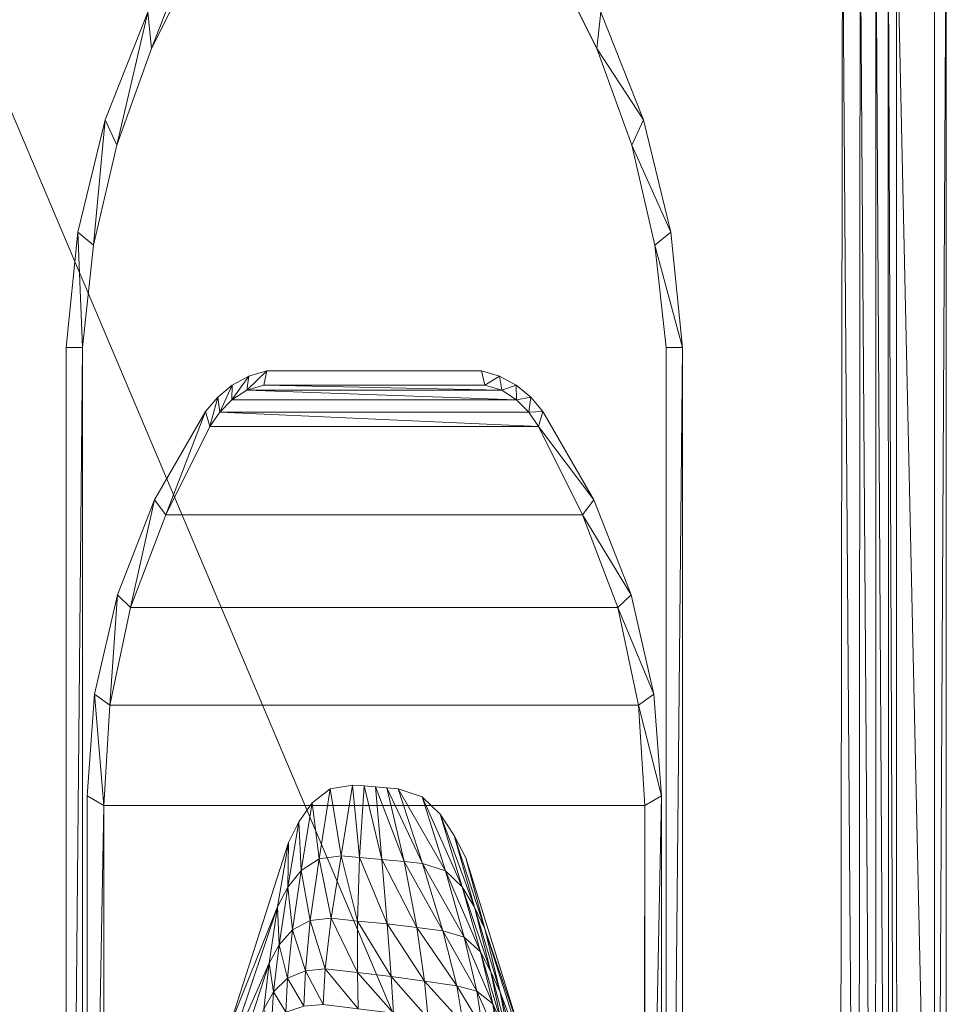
# Model space of a CAD drawing. Header units: inches. Extents: x 813 to 1305, y 19 to 194.
# Tile 163 of 256: x 1183.15 to 1186.19, y 69.06 to 72.3. Entities that reach past the tile are written whole.
import ezdxf

# ---------------------------------------------------------------- set-up
doc = ezdxf.new("R2010")
doc.units = ezdxf.units.IN
doc.header["$MEASUREMENT"] = 0
doc.layers.add('CET color Grey98', color=7, linetype='Continuous', true_color=0xfafafa)
doc.layers.add('CET Default', color=7, linetype='Continuous')

# ---------------------------------------------------------------- blocks, each defined once
blk = doc.blocks.new('*C286')
at = {"layer": 'CET color Grey98', "linetype": 'Continuous', "lineweight": 0}
for points in [[(-13.675, 7.0371, 25.3781), (-13.674, 14.4427, 25.3787), (-13.6356, 14.4427, 25.3308), (-13.675, 7.0371, 25.3781)], [(-13.6365, 7.0371, 25.3308), (-13.675, 7.0371, 25.3781), (-13.6356, 14.4427, 25.3308), (-13.6365, 7.0371, 25.3308)], [(-13.674, 14.4427, 25.3787), (-13.675, 7.0371, 25.3781), (-13.5118, 7.0311, 26.0382), (-13.674, 14.4427, 25.3787)], [(-13.5129, 14.1628, 26.0287), (-13.674, 14.4427, 25.3787), (-13.5118, 7.0311, 26.0382), (-13.5129, 14.1628, 26.0287)], [(-10.2633, 6.9311, 26.1799), (-10.271, 14.3879, 26.1724), (-13.3239, 14.162, 26.1725), (-10.2633, 6.9311, 26.1799)], [(-12.8075, 8.5068, 25.3047), (-12.8076, 14.2034, 25.3047), (-12.7541, 14.0135, 24.9962), (-12.8075, 8.5068, 25.3047)], [(-10.8357, 14.0135, 24.9962), (-10.7822, 14.2034, 25.3047), (-10.8357, 8.5066, 24.9962), (-10.8357, 14.0135, 24.9962)], [(-10.7822, 14.2034, 25.3047), (-10.7823, 8.5068, 25.3047), (-10.8357, 8.5066, 24.9962), (-10.7822, 14.2034, 25.3047)], [(-13.4862, 14.1628, 26.0862), (-13.5129, 14.1628, 26.0287), (-13.4838, 7.0311, 26.0916), (-13.4862, 14.1628, 26.0862)], [(-13.5129, 14.1628, 26.0287), (-13.5118, 7.0311, 26.0382), (-13.4838, 7.0311, 26.0916), (-13.5129, 14.1628, 26.0287)], [(-13.4425, 14.1626, 26.1322), (-13.4862, 14.1628, 26.0862), (-13.4429, 7.0311, 26.1344), (-13.4425, 14.1626, 26.1322)], [(-13.4862, 14.1628, 26.0862), (-13.4838, 7.0311, 26.0916), (-13.4429, 7.0311, 26.1344), (-13.4862, 14.1628, 26.0862)], [(-13.4425, 14.1626, 26.1322), (-13.4429, 7.0311, 26.1344), (-13.392, 7.0311, 26.1644), (-13.4425, 14.1626, 26.1322)], [(-13.3864, 14.1623, 26.1619), (-13.4425, 14.1626, 26.1322), (-13.392, 7.0311, 26.1644), (-13.3864, 14.1623, 26.1619)], [(-13.3864, 14.1623, 26.1619), (-13.392, 7.0311, 26.1644), (-13.3338, 7.0311, 26.1802), (-13.3864, 14.1623, 26.1619)], [(-13.3239, 14.162, 26.1725), (-13.3864, 14.1623, 26.1619), (-13.3338, 7.0311, 26.1802), (-13.3239, 14.162, 26.1725)], [(-13.3338, 7.0311, 26.1802), (-10.2633, 6.9311, 26.1799), (-13.3239, 14.162, 26.1725), (-13.3338, 7.0311, 26.1802)], [(-12.7541, 8.5066, 24.9962), (-12.8075, 8.5068, 25.3047), (-12.7541, 14.0135, 24.9962), (-12.7541, 8.5066, 24.9962)], [(-12.7387, 9.9798, 24.9855), (-12.7387, 13.0019, 24.9855), (-12.6829, 12.7468, 24.6418), (-12.7387, 9.9798, 24.9855)], [(-10.9069, 12.7468, 24.6418), (-10.8511, 13.0019, 24.9855), (-10.906, 10.0122, 24.6418), (-10.9069, 12.7468, 24.6418)], [(-10.8511, 13.0019, 24.9855), (-10.8511, 9.9798, 24.9855), (-10.906, 10.0122, 24.6418), (-10.8511, 13.0019, 24.9855)], [(-12.6838, 10.0122, 24.6418), (-12.7387, 9.9798, 24.9855), (-12.6829, 12.7468, 24.6418), (-12.6838, 10.0122, 24.6418)], [(-12.3052, 10.9825, 24.1354), (-12.2088, 10.6254, 24.1347), (-12.3076, 10.8861, 24.3428), (-12.3052, 10.9825, 24.1354)], [(-12.2402, 10.7907, 23.8925), (-12.2088, 10.6254, 24.1347), (-12.3052, 10.9825, 24.1354), (-12.2402, 10.7907, 23.8925)], [(-11.3118, 10.9537, 24.1157), (-11.4499, 10.5301, 24.1209), (-11.4317, 10.6814, 23.891), (-11.3118, 10.9537, 24.1157)], [(-11.3118, 10.9537, 24.1157), (-11.3023, 10.8661, 24.3217), (-11.4499, 10.5301, 24.1209), (-11.3118, 10.9537, 24.1157)], [(-12.2088, 10.6254, 24.1347), (-12.1589, 10.4174, 24.3383), (-12.3076, 10.8861, 24.3428), (-12.2088, 10.6254, 24.1347)], [(-12.3076, 10.8861, 24.3428), (-12.1589, 10.4174, 24.3383), (-12.2729, 10.7506, 24.6402), (-12.3076, 10.8861, 24.3428)], [(-12.2027, 10.7813, 23.6245), (-12.1852, 10.6641, 23.8994), (-12.2275, 10.8415, 23.622), (-12.2027, 10.7813, 23.6245)], [(-12.1852, 10.6641, 23.8994), (-12.2133, 10.7275, 23.8955), (-12.2275, 10.8415, 23.622), (-12.1852, 10.6641, 23.8994)], [(-11.3023, 10.8661, 24.3217), (-11.4776, 10.3451, 24.324), (-11.4499, 10.5301, 24.1209), (-11.3023, 10.8661, 24.3217)], [(-11.3023, 10.8661, 24.3217), (-11.3184, 10.7415, 24.6235), (-11.4776, 10.3451, 24.324), (-11.3023, 10.8661, 24.3217)], [(-12.2133, 10.7275, 23.8955), (-12.1782, 10.5579, 24.1367), (-12.2402, 10.7907, 23.8925), (-12.2133, 10.7275, 23.8955)], [(-12.1782, 10.5579, 24.1367), (-12.2088, 10.6254, 24.1347), (-12.2402, 10.7907, 23.8925), (-12.1782, 10.5579, 24.1367)], [(-12.1506, 10.744, 23.6238), (-12.1319, 10.6219, 23.9006), (-12.2027, 10.7813, 23.6245), (-12.1506, 10.744, 23.6238)], [(-12.1319, 10.6219, 23.9006), (-12.1852, 10.6641, 23.8994), (-12.2027, 10.7813, 23.6245), (-12.1319, 10.6219, 23.9006)], [(-12.1589, 10.4174, 24.3383), (-12.0955, 10.1841, 24.6372), (-12.2729, 10.7506, 24.6402), (-12.1589, 10.4174, 24.3383)], [(-12.0875, 10.7288, 23.6182), (-12.0664, 10.6041, 23.8966), (-12.1506, 10.744, 23.6238), (-12.0875, 10.7288, 23.6182)], [(-12.0664, 10.6041, 23.8966), (-12.1319, 10.6219, 23.9006), (-12.1506, 10.744, 23.6238), (-12.0664, 10.6041, 23.8966)], [(-12.1852, 10.6641, 23.8994), (-12.1447, 10.4925, 24.1397), (-12.2133, 10.7275, 23.8955), (-12.1852, 10.6641, 23.8994)], [(-12.1447, 10.4925, 24.1397), (-12.1782, 10.5579, 24.1367), (-12.2133, 10.7275, 23.8955), (-12.1447, 10.4925, 24.1397)], [(-11.9727, 10.7116, 23.6182), (-11.9604, 10.589, 23.8948), (-12.0875, 10.7288, 23.6182), (-11.9727, 10.7116, 23.6182)], [(-11.9604, 10.589, 23.8948), (-12.0664, 10.6041, 23.8966), (-12.0875, 10.7288, 23.6182), (-11.9604, 10.589, 23.8948)], [(-11.8579, 10.6944, 23.6182), (-11.8505, 10.5738, 23.8908), (-11.9727, 10.7116, 23.6182), (-11.8579, 10.6944, 23.6182)], [(-11.8505, 10.5738, 23.8908), (-11.9604, 10.589, 23.8948), (-11.9727, 10.7116, 23.6182), (-11.8505, 10.5738, 23.8908)], [(-11.3184, 10.7415, 24.6235), (-11.5137, 10.1337, 24.627), (-11.4776, 10.3451, 24.324), (-11.3184, 10.7415, 24.6235)], [(-11.4572, 10.7314, 23.634), (-11.4639, 10.624, 23.8909), (-11.5047, 10.6912, 23.6259), (-11.4572, 10.7314, 23.634)], [(-11.4317, 10.6814, 23.891), (-11.4639, 10.624, 23.8909), (-11.4572, 10.7314, 23.634), (-11.4317, 10.6814, 23.891)], [(-11.7426, 10.6802, 23.6182), (-11.7402, 10.5611, 23.8869), (-11.8579, 10.6944, 23.6182), (-11.7426, 10.6802, 23.6182)], [(-11.7402, 10.5611, 23.8869), (-11.8505, 10.5738, 23.8908), (-11.8579, 10.6944, 23.6182), (-11.7402, 10.5611, 23.8869)], [(-11.6274, 10.6661, 23.6182), (-11.6339, 10.5485, 23.8851), (-11.7426, 10.6802, 23.6182), (-11.6274, 10.6661, 23.6182)], [(-11.6339, 10.5485, 23.8851), (-11.7402, 10.5611, 23.8869), (-11.7426, 10.6802, 23.6182), (-11.6339, 10.5485, 23.8851)], [(-11.5047, 10.6912, 23.6259), (-11.5102, 10.5797, 23.887), (-11.5635, 10.6709, 23.6197), (-11.5047, 10.6912, 23.6259)], [(-11.4639, 10.624, 23.8909), (-11.5102, 10.5797, 23.887), (-11.5047, 10.6912, 23.6259), (-11.4639, 10.624, 23.8909)], [(-11.4317, 10.6814, 23.891), (-11.4499, 10.5301, 24.1209), (-11.4639, 10.624, 23.8909), (-11.4317, 10.6814, 23.891)], [(-12.1319, 10.6219, 23.9006), (-12.0907, 10.4445, 24.141), (-12.1852, 10.6641, 23.8994), (-12.1319, 10.6219, 23.9006)], [(-12.0907, 10.4445, 24.141), (-12.1447, 10.4925, 24.1397), (-12.1852, 10.6641, 23.8994), (-12.0907, 10.4445, 24.141)], [(-11.5686, 10.5548, 23.8848), (-11.6339, 10.5485, 23.8851), (-11.6274, 10.6661, 23.6182), (-11.5686, 10.5548, 23.8848)], [(-11.5635, 10.6709, 23.6197), (-11.5686, 10.5548, 23.8848), (-11.6274, 10.6661, 23.6182), (-11.5635, 10.6709, 23.6197)], [(-11.5102, 10.5797, 23.887), (-11.5686, 10.5548, 23.8848), (-11.5635, 10.6709, 23.6197), (-11.5102, 10.5797, 23.887)], [(-12.1782, 10.5579, 24.1367), (-12.1242, 10.346, 24.3388), (-12.2088, 10.6254, 24.1347), (-12.1782, 10.5579, 24.1367)], [(-12.1242, 10.346, 24.3388), (-12.1589, 10.4174, 24.3383), (-12.2088, 10.6254, 24.1347), (-12.1242, 10.346, 24.3388)], [(-12.0664, 10.6041, 23.8966), (-12.0207, 10.4233, 24.1385), (-12.1319, 10.6219, 23.9006), (-12.0664, 10.6041, 23.8966)], [(-12.0207, 10.4233, 24.1385), (-12.0907, 10.4445, 24.141), (-12.1319, 10.6219, 23.9006), (-12.0207, 10.4233, 24.1385)], [(-11.4639, 10.624, 23.8909), (-11.4823, 10.4696, 24.1219), (-11.5102, 10.5797, 23.887), (-11.4639, 10.624, 23.8909)], [(-11.4499, 10.5301, 24.1209), (-11.4823, 10.4696, 24.1219), (-11.4639, 10.624, 23.8909), (-11.4499, 10.5301, 24.1209)], [(-11.9604, 10.589, 23.8948), (-11.9348, 10.4126, 24.1361), (-12.0664, 10.6041, 23.8966), (-11.9604, 10.589, 23.8948)], [(-11.9348, 10.4126, 24.1361), (-12.0207, 10.4233, 24.1385), (-12.0664, 10.6041, 23.8966), (-11.9348, 10.4126, 24.1361)], [(-11.8505, 10.5738, 23.8908), (-11.8372, 10.4012, 24.1311), (-11.9604, 10.589, 23.8948), (-11.8505, 10.5738, 23.8908)], [(-11.8372, 10.4012, 24.1311), (-11.9348, 10.4126, 24.1361), (-11.9604, 10.589, 23.8948), (-11.8372, 10.4012, 24.1311)], [(-12.1447, 10.4925, 24.1397), (-12.0844, 10.2793, 24.3398), (-12.1782, 10.5579, 24.1367), (-12.1447, 10.4925, 24.1397)], [(-12.0844, 10.2793, 24.3398), (-12.1242, 10.346, 24.3388), (-12.1782, 10.5579, 24.1367), (-12.0844, 10.2793, 24.3398)], [(-11.7402, 10.5611, 23.8869), (-11.7395, 10.3914, 24.1262), (-11.8505, 10.5738, 23.8908), (-11.7402, 10.5611, 23.8869)], [(-11.7395, 10.3914, 24.1262), (-11.8372, 10.4012, 24.1311), (-11.8505, 10.5738, 23.8908), (-11.7395, 10.3914, 24.1262)], [(-11.6339, 10.5485, 23.8851), (-11.6534, 10.3822, 24.1238), (-11.7402, 10.5611, 23.8869), (-11.6339, 10.5485, 23.8851)], [(-11.6534, 10.3822, 24.1238), (-11.7395, 10.3914, 24.1262), (-11.7402, 10.5611, 23.8869), (-11.6534, 10.3822, 24.1238)], [(-11.5849, 10.39, 24.1224), (-11.6534, 10.3822, 24.1238), (-11.6339, 10.5485, 23.8851), (-11.5849, 10.39, 24.1224)], [(-11.5686, 10.5548, 23.8848), (-11.5849, 10.39, 24.1224), (-11.6339, 10.5485, 23.8851), (-11.5686, 10.5548, 23.8848)], [(-11.5268, 10.4208, 24.1216), (-11.5849, 10.39, 24.1224), (-11.5686, 10.5548, 23.8848), (-11.5268, 10.4208, 24.1216)], [(-11.5102, 10.5797, 23.887), (-11.5268, 10.4208, 24.1216), (-11.5686, 10.5548, 23.8848), (-11.5102, 10.5797, 23.887)], [(-11.4823, 10.4696, 24.1219), (-11.5268, 10.4208, 24.1216), (-11.5102, 10.5797, 23.887), (-11.4823, 10.4696, 24.1219)], [(-11.4499, 10.5301, 24.1209), (-11.4776, 10.3451, 24.324), (-11.4823, 10.4696, 24.1219), (-11.4499, 10.5301, 24.1209)], [(-12.0907, 10.4445, 24.141), (-12.0289, 10.2261, 24.3402), (-12.1447, 10.4925, 24.1397), (-12.0907, 10.4445, 24.141)], [(-12.0289, 10.2261, 24.3402), (-12.0844, 10.2793, 24.3398), (-12.1447, 10.4925, 24.1397), (-12.0289, 10.2261, 24.3402)], [(-11.4823, 10.4696, 24.1219), (-11.5108, 10.2807, 24.325), (-11.5268, 10.4208, 24.1216), (-11.4823, 10.4696, 24.1219)], [(-11.4776, 10.3451, 24.324), (-11.5108, 10.2807, 24.325), (-11.4823, 10.4696, 24.1219), (-11.4776, 10.3451, 24.324)], [(-12.0207, 10.4233, 24.1385), (-11.9541, 10.2019, 24.3388), (-12.0907, 10.4445, 24.141), (-12.0207, 10.4233, 24.1385)], [(-11.9541, 10.2019, 24.3388), (-12.0289, 10.2261, 24.3402), (-12.0907, 10.4445, 24.141), (-11.9541, 10.2019, 24.3388)], [(-11.9348, 10.4126, 24.1361), (-11.8937, 10.196, 24.3371), (-12.0207, 10.4233, 24.1385), (-11.9348, 10.4126, 24.1361)], [(-11.8937, 10.196, 24.3371), (-11.9541, 10.2019, 24.3388), (-12.0207, 10.4233, 24.1385), (-11.8937, 10.196, 24.3371)], [(-11.5268, 10.4208, 24.1216), (-11.5549, 10.2258, 24.326), (-11.5849, 10.39, 24.1224), (-11.5268, 10.4208, 24.1216)], [(-11.5108, 10.2807, 24.325), (-11.5549, 10.2258, 24.326), (-11.5268, 10.4208, 24.1216), (-11.5108, 10.2807, 24.325)], [(-12.1242, 10.346, 24.3388), (-12.0576, 10.11, 24.6365), (-12.1589, 10.4174, 24.3383), (-12.1242, 10.346, 24.3388)], [(-12.0576, 10.11, 24.6365), (-12.0955, 10.1841, 24.6372), (-12.1589, 10.4174, 24.3383), (-12.0576, 10.11, 24.6365)], [(-11.8372, 10.4012, 24.1311), (-11.8203, 10.1892, 24.334), (-11.9348, 10.4126, 24.1361), (-11.8372, 10.4012, 24.1311)], [(-11.8203, 10.1892, 24.334), (-11.8937, 10.196, 24.3371), (-11.9348, 10.4126, 24.1361), (-11.8203, 10.1892, 24.334)], [(-11.7395, 10.3914, 24.1262), (-11.7469, 10.183, 24.331), (-11.8372, 10.4012, 24.1311), (-11.7395, 10.3914, 24.1262)], [(-11.7469, 10.183, 24.331), (-11.8203, 10.1892, 24.334), (-11.8372, 10.4012, 24.1311), (-11.7469, 10.183, 24.331)], [(-11.6864, 10.1775, 24.3293), (-11.7469, 10.183, 24.331), (-11.7395, 10.3914, 24.1262), (-11.6864, 10.1775, 24.3293)], [(-11.6534, 10.3822, 24.1238), (-11.6864, 10.1775, 24.3293), (-11.7395, 10.3914, 24.1262), (-11.6534, 10.3822, 24.1238)], [(-11.5849, 10.39, 24.1224), (-11.6141, 10.1875, 24.3276), (-11.6534, 10.3822, 24.1238), (-11.5849, 10.39, 24.1224)], [(-11.5549, 10.2258, 24.326), (-11.6141, 10.1875, 24.3276), (-11.5849, 10.39, 24.1224), (-11.5549, 10.2258, 24.326)], [(-11.6141, 10.1875, 24.3276), (-11.6864, 10.1775, 24.3293), (-11.6534, 10.3822, 24.1238), (-11.6141, 10.1875, 24.3276)], [(-12.0844, 10.2793, 24.3398), (-12.0118, 10.0408, 24.6357), (-12.1242, 10.346, 24.3388), (-12.0844, 10.2793, 24.3398)], [(-12.0118, 10.0408, 24.6357), (-12.0576, 10.11, 24.6365), (-12.1242, 10.346, 24.3388), (-12.0118, 10.0408, 24.6357)], [(-11.4776, 10.3451, 24.324), (-11.5137, 10.1337, 24.627), (-11.5108, 10.2807, 24.325), (-11.4776, 10.3451, 24.324)], [(-12.0289, 10.2261, 24.3402), (-11.9525, 9.9833, 24.6347), (-12.0844, 10.2793, 24.3398), (-12.0289, 10.2261, 24.3402)], [(-11.9525, 9.9833, 24.6347), (-12.0118, 10.0408, 24.6357), (-12.0844, 10.2793, 24.3398), (-11.9525, 9.9833, 24.6347)], [(-11.5108, 10.2807, 24.325), (-11.5472, 10.0656, 24.6277), (-11.5549, 10.2258, 24.326), (-11.5108, 10.2807, 24.325)], [(-11.5137, 10.1337, 24.627), (-11.5472, 10.0656, 24.6277), (-11.5108, 10.2807, 24.325), (-11.5137, 10.1337, 24.627)], [(-11.9541, 10.2019, 24.3388), (-11.8741, 9.9569, 24.6333), (-12.0289, 10.2261, 24.3402), (-11.9541, 10.2019, 24.3388)], [(-11.8741, 9.9569, 24.6333), (-11.9525, 9.9833, 24.6347), (-12.0289, 10.2261, 24.3402), (-11.8741, 9.9569, 24.6333)], [(-11.5549, 10.2258, 24.326), (-11.5906, 10.0035, 24.6284), (-11.6141, 10.1875, 24.3276), (-11.5549, 10.2258, 24.326)], [(-11.5472, 10.0656, 24.6277), (-11.5906, 10.0035, 24.6284), (-11.5549, 10.2258, 24.326), (-11.5472, 10.0656, 24.6277)], [(-11.8937, 10.196, 24.3371), (-11.8365, 9.9538, 24.6326), (-11.9541, 10.2019, 24.3388), (-11.8937, 10.196, 24.3371)], [(-11.8365, 9.9538, 24.6326), (-11.8741, 9.9569, 24.6333), (-11.9541, 10.2019, 24.3388), (-11.8365, 9.9538, 24.6326)], [(-11.8203, 10.1892, 24.334), (-11.799, 9.9507, 24.632), (-11.8937, 10.196, 24.3371), (-11.8203, 10.1892, 24.334)], [(-11.799, 9.9507, 24.632), (-11.8365, 9.9538, 24.6326), (-11.8937, 10.196, 24.3371), (-11.799, 9.9507, 24.632)], [(-11.7469, 10.183, 24.331), (-11.7614, 9.9476, 24.6313), (-11.8203, 10.1892, 24.334), (-11.7469, 10.183, 24.331)], [(-11.7614, 9.9476, 24.6313), (-11.799, 9.9507, 24.632), (-11.8203, 10.1892, 24.334), (-11.7614, 9.9476, 24.6313)], [(-11.7238, 9.9445, 24.6307), (-11.7614, 9.9476, 24.6313), (-11.7469, 10.183, 24.331), (-11.7238, 9.9445, 24.6307)], [(-11.6864, 10.1775, 24.3293), (-11.7238, 9.9445, 24.6307), (-11.7469, 10.183, 24.331), (-11.6864, 10.1775, 24.3293)], [(-11.6499, 9.9575, 24.6294), (-11.7238, 9.9445, 24.6307), (-11.6864, 10.1775, 24.3293), (-11.6499, 9.9575, 24.6294)], [(-11.6141, 10.1875, 24.3276), (-11.6499, 9.9575, 24.6294), (-11.6864, 10.1775, 24.3293), (-11.6141, 10.1875, 24.3276)], [(-11.5906, 10.0035, 24.6284), (-11.6499, 9.9575, 24.6294), (-11.6141, 10.1875, 24.3276), (-11.5906, 10.0035, 24.6284)], [(-12.6838, 10.0122, 24.6418), (-12.6632, 9.6818, 24.6676), (-12.7387, 9.9798, 24.9855), (-12.6838, 10.0122, 24.6418)], [(-10.9266, 9.6818, 24.6676), (-10.906, 10.0122, 24.6418), (-10.8762, 9.6457, 24.9855), (-10.9266, 9.6818, 24.6676)], [(-10.906, 10.0122, 24.6418), (-10.8511, 9.9798, 24.9855), (-10.8762, 9.6457, 24.9855), (-10.906, 10.0122, 24.6418)], [(-12.6632, 9.6818, 24.6676), (-12.7136, 9.6457, 24.9855), (-12.7387, 9.9798, 24.9855), (-12.6632, 9.6818, 24.6676)], [(-12.6632, 9.6818, 24.6676), (-12.5957, 9.3606, 24.7195), (-12.7136, 9.6457, 24.9855), (-12.6632, 9.6818, 24.6676)], [(-10.9941, 9.3606, 24.7195), (-10.9266, 9.6818, 24.6676), (-10.9508, 9.319, 24.9855), (-10.9941, 9.3606, 24.7195)], [(-10.9266, 9.6818, 24.6676), (-10.8762, 9.6457, 24.9855), (-10.9508, 9.319, 24.9855), (-10.9266, 9.6818, 24.6676)], [(-12.5957, 9.3606, 24.7195), (-12.639, 9.319, 24.9855), (-12.7136, 9.6457, 24.9855), (-12.5957, 9.3606, 24.7195)], [(-12.5957, 9.3606, 24.7195), (-12.4795, 9.0561, 24.7852), (-12.639, 9.319, 24.9855), (-12.5957, 9.3606, 24.7195)], [(-11.1103, 9.0561, 24.7852), (-10.9941, 9.3606, 24.7195), (-11.0733, 9.0072, 24.9855), (-11.1103, 9.0561, 24.7852)], [(-10.9941, 9.3606, 24.7195), (-10.9508, 9.319, 24.9855), (-11.0733, 9.0072, 24.9855), (-10.9941, 9.3606, 24.7195)], [(-12.4795, 9.0561, 24.7852), (-12.5165, 9.0072, 24.9855), (-12.639, 9.319, 24.9855), (-12.4795, 9.0561, 24.7852)], [(-12.4795, 9.0561, 24.7852), (-12.3352, 8.7658, 24.8604), (-12.5165, 9.0072, 24.9855), (-12.4795, 9.0561, 24.7852)], [(-11.2546, 8.7658, 24.8604), (-11.1103, 9.0561, 24.7852), (-11.241, 8.7171, 24.9855), (-11.2546, 8.7658, 24.8604)], [(-11.1103, 9.0561, 24.7852), (-11.0733, 9.0072, 24.9855), (-11.241, 8.7171, 24.9855), (-11.1103, 9.0561, 24.7852)], [(-12.3352, 8.7658, 24.8604), (-12.3488, 8.7171, 24.9855), (-12.5165, 9.0072, 24.9855), (-12.3352, 8.7658, 24.8604)], [(-12.3352, 8.7658, 24.8604), (-12.3025, 8.7194, 24.8737), (-12.3488, 8.7171, 24.9855), (-12.3352, 8.7658, 24.8604)], [(-12.3025, 8.7194, 24.8737), (-12.3352, 8.7658, 24.8604), (-11.2873, 8.7194, 24.8737), (-12.3025, 8.7194, 24.8737)], [(-12.3352, 8.7658, 24.8604), (-11.2546, 8.7658, 24.8604), (-11.2873, 8.7194, 24.8737), (-12.3352, 8.7658, 24.8604)], [(-11.2873, 8.7194, 24.8737), (-11.2546, 8.7658, 24.8604), (-11.2805, 8.6696, 24.9855), (-11.2873, 8.7194, 24.8737)], [(-11.2546, 8.7658, 24.8604), (-11.241, 8.7171, 24.9855), (-11.2805, 8.6696, 24.9855), (-11.2546, 8.7658, 24.8604)], [(-12.3025, 8.7194, 24.8737), (-12.3093, 8.6696, 24.9855), (-12.3488, 8.7171, 24.9855), (-12.3025, 8.7194, 24.8737)], [(-12.3025, 8.7194, 24.8737), (-12.2624, 8.6786, 24.8851), (-12.3093, 8.6696, 24.9855), (-12.3025, 8.7194, 24.8737)], [(-11.3274, 8.6786, 24.8851), (-11.2873, 8.7194, 24.8737), (-11.3284, 8.6306, 24.9855), (-11.3274, 8.6786, 24.8851)], [(-11.2873, 8.7194, 24.8737), (-11.2805, 8.6696, 24.9855), (-11.3284, 8.6306, 24.9855), (-11.2873, 8.7194, 24.8737)], [(-12.2624, 8.6786, 24.8851), (-12.2614, 8.6306, 24.9855), (-12.3093, 8.6696, 24.9855), (-12.2624, 8.6786, 24.8851)], [(-12.2624, 8.6786, 24.8851), (-12.2139, 8.6473, 24.8934), (-12.2614, 8.6306, 24.9855), (-12.2624, 8.6786, 24.8851)], [(-12.2139, 8.6473, 24.8934), (-12.2624, 8.6786, 24.8851), (-11.3759, 8.6473, 24.8934), (-12.2139, 8.6473, 24.8934)], [(-12.2624, 8.6786, 24.8851), (-11.3274, 8.6786, 24.8851), (-11.3759, 8.6473, 24.8934), (-12.2624, 8.6786, 24.8851)], [(-11.3759, 8.6473, 24.8934), (-11.3274, 8.6786, 24.8851), (-11.3828, 8.6014, 24.9855), (-11.3759, 8.6473, 24.8934)], [(-11.3274, 8.6786, 24.8851), (-11.3284, 8.6306, 24.9855), (-11.3828, 8.6014, 24.9855), (-11.3274, 8.6786, 24.8851)], [(-12.2139, 8.6473, 24.8934), (-12.207, 8.6014, 24.9855), (-12.2614, 8.6306, 24.9855), (-12.2139, 8.6473, 24.8934)], [(-12.2139, 8.6473, 24.8934), (-12.158, 8.631, 24.8968), (-12.207, 8.6014, 24.9855), (-12.2139, 8.6473, 24.8934)], [(-12.158, 8.631, 24.8968), (-12.2139, 8.6473, 24.8934), (-11.4318, 8.631, 24.8968), (-12.158, 8.631, 24.8968)], [(-12.2139, 8.6473, 24.8934), (-11.3759, 8.6473, 24.8934), (-11.4318, 8.631, 24.8968), (-12.2139, 8.6473, 24.8934)], [(-11.4318, 8.631, 24.8968), (-11.3759, 8.6473, 24.8934), (-11.4418, 8.583, 24.9855), (-11.4318, 8.631, 24.8968)], [(-11.3759, 8.6473, 24.8934), (-11.3828, 8.6014, 24.9855), (-11.4418, 8.583, 24.9855), (-11.3759, 8.6473, 24.8934)], [(-12.158, 8.631, 24.8968), (-12.148, 8.583, 24.9855), (-12.207, 8.6014, 24.9855), (-12.158, 8.631, 24.8968)], [(-12.7541, 8.5066, 24.9962), (-12.7172, 8.1707, 24.9962), (-12.8075, 8.5068, 25.3047), (-12.7541, 8.5066, 24.9962)], [(-12.7172, 8.1707, 24.9962), (-12.7694, 8.1281, 25.3047), (-12.8075, 8.5068, 25.3047), (-12.7172, 8.1707, 24.9962)], [(-10.8725, 8.1707, 24.9962), (-10.8357, 8.5066, 24.9962), (-10.8204, 8.1281, 25.3047), (-10.8725, 8.1707, 24.9962)], [(-10.8357, 8.5066, 24.9962), (-10.7823, 8.5068, 25.3047), (-10.8204, 8.1281, 25.3047), (-10.8357, 8.5066, 24.9962)], [(-12.7172, 8.1707, 24.9962), (-12.6411, 7.8416, 24.9962), (-12.7694, 8.1281, 25.3047), (-12.7172, 8.1707, 24.9962)], [(-10.9487, 7.8416, 24.9962), (-10.8725, 8.1707, 24.9962), (-10.9103, 7.7582, 25.3047), (-10.9487, 7.8416, 24.9962)], [(-10.8725, 8.1707, 24.9962), (-10.8204, 8.1281, 25.3047), (-10.9103, 7.7582, 25.3047), (-10.8725, 8.1707, 24.9962)], [(-12.6411, 7.8416, 24.9962), (-12.6794, 7.7582, 25.3047), (-12.7694, 8.1281, 25.3047), (-12.6411, 7.8416, 24.9962)], [(-12.6411, 7.8416, 24.9962), (-12.5267, 7.5237, 24.9962), (-12.6794, 7.7582, 25.3047), (-12.6411, 7.8416, 24.9962)], [(-11.0631, 7.5237, 24.9962), (-10.9487, 7.8416, 24.9962), (-11.0505, 7.4043, 25.3047), (-11.0631, 7.5237, 24.9962)], [(-10.9487, 7.8416, 24.9962), (-10.9103, 7.7582, 25.3047), (-11.0505, 7.4043, 25.3047), (-10.9487, 7.8416, 24.9962)], [(-12.5267, 7.5237, 24.9962), (-12.5393, 7.4043, 25.3047), (-12.6794, 7.7582, 25.3047), (-12.5267, 7.5237, 24.9962)], [(-12.5267, 7.5237, 24.9962), (-12.3756, 7.2215, 24.9962), (-12.5393, 7.4043, 25.3047), (-12.5267, 7.5237, 24.9962)], [(-11.2141, 7.2215, 24.9962), (-11.0631, 7.5237, 24.9962), (-11.238, 7.073, 25.3047), (-11.2141, 7.2215, 24.9962)], [(-11.0631, 7.5237, 24.9962), (-11.0505, 7.4043, 25.3047), (-11.238, 7.073, 25.3047), (-11.0631, 7.5237, 24.9962)]]:
    blk.add_3dface(points, dxfattribs=at)
for points, invisible_edges in [([(-10.8357, 8.5066, 24.9962), (-12.7541, 8.5066, 24.9962), (-10.8357, 14.0135, 24.9962), (-10.8357, 8.5066, 24.9962)], 11), ([(-12.7541, 8.5066, 24.9962), (-12.7541, 14.0135, 24.9962), (-10.8357, 14.0135, 24.9962), (-12.7541, 8.5066, 24.9962)], 6), ([(-12.6838, 10.0122, 24.6418), (-12.6829, 12.7468, 24.6418), (-10.906, 10.0122, 24.6418), (-12.6838, 10.0122, 24.6418)], 2), ([(-12.6829, 12.7468, 24.6418), (-10.9069, 12.7468, 24.6418), (-10.906, 10.0122, 24.6418), (-12.6829, 12.7468, 24.6418)], 13), ([(-12.6632, 9.6818, 24.6676), (-12.6838, 10.0122, 24.6418), (-10.9266, 9.6818, 24.6676), (-12.6632, 9.6818, 24.6676)], 2), ([(-12.6838, 10.0122, 24.6418), (-10.906, 10.0122, 24.6418), (-10.9266, 9.6818, 24.6676), (-12.6838, 10.0122, 24.6418)], 4), ([(-12.5957, 9.3606, 24.7195), (-12.6632, 9.6818, 24.6676), (-10.9941, 9.3606, 24.7195), (-12.5957, 9.3606, 24.7195)], 2), ([(-12.6632, 9.6818, 24.6676), (-10.9266, 9.6818, 24.6676), (-10.9941, 9.3606, 24.7195), (-12.6632, 9.6818, 24.6676)], 4), ([(-12.4795, 9.0561, 24.7852), (-12.5957, 9.3606, 24.7195), (-11.1103, 9.0561, 24.7852), (-12.4795, 9.0561, 24.7852)], 2), ([(-12.5957, 9.3606, 24.7195), (-10.9941, 9.3606, 24.7195), (-11.1103, 9.0561, 24.7852), (-12.5957, 9.3606, 24.7195)], 4), ([(-12.3352, 8.7658, 24.8604), (-12.4795, 9.0561, 24.7852), (-11.2546, 8.7658, 24.8604), (-12.3352, 8.7658, 24.8604)], 2), ([(-12.4795, 9.0561, 24.7852), (-11.1103, 9.0561, 24.7852), (-11.2546, 8.7658, 24.8604), (-12.4795, 9.0561, 24.7852)], 4), ([(-12.2624, 8.6786, 24.8851), (-12.3025, 8.7194, 24.8737), (-11.3274, 8.6786, 24.8851), (-12.2624, 8.6786, 24.8851)], 2), ([(-12.3025, 8.7194, 24.8737), (-11.2873, 8.7194, 24.8737), (-11.3274, 8.6786, 24.8851), (-12.3025, 8.7194, 24.8737)], 4), ([(-12.148, 8.583, 24.9855), (-12.158, 8.631, 24.8968), (-11.4418, 8.583, 24.9855), (-12.148, 8.583, 24.9855)], 2), ([(-12.158, 8.631, 24.8968), (-11.4318, 8.631, 24.8968), (-11.4418, 8.583, 24.9855), (-12.158, 8.631, 24.8968)], 4), ([(-12.7172, 8.1707, 24.9962), (-12.7541, 8.5066, 24.9962), (-10.8725, 8.1707, 24.9962), (-12.7172, 8.1707, 24.9962)], 6), ([(-12.7541, 8.5066, 24.9962), (-10.8357, 8.5066, 24.9962), (-10.8725, 8.1707, 24.9962), (-12.7541, 8.5066, 24.9962)], 13), ([(-12.6411, 7.8416, 24.9962), (-12.7172, 8.1707, 24.9962), (-10.9487, 7.8416, 24.9962), (-12.6411, 7.8416, 24.9962)], 6), ([(-12.7172, 8.1707, 24.9962), (-10.8725, 8.1707, 24.9962), (-10.9487, 7.8416, 24.9962), (-12.7172, 8.1707, 24.9962)], 13), ([(-12.5267, 7.5237, 24.9962), (-12.6411, 7.8416, 24.9962), (-11.0631, 7.5237, 24.9962), (-12.5267, 7.5237, 24.9962)], 6), ([(-12.6411, 7.8416, 24.9962), (-10.9487, 7.8416, 24.9962), (-11.0631, 7.5237, 24.9962), (-12.6411, 7.8416, 24.9962)], 13), ([(-12.3756, 7.2215, 24.9962), (-12.5267, 7.5237, 24.9962), (-11.2141, 7.2215, 24.9962), (-12.3756, 7.2215, 24.9962)], 6), ([(-12.5267, 7.5237, 24.9962), (-11.0631, 7.5237, 24.9962), (-11.2141, 7.2215, 24.9962), (-12.5267, 7.5237, 24.9962)], 13)]:
    blk.add_3dface(points, dxfattribs=dict(at, invisible_edges=invisible_edges))
blk = doc.blocks.new('*C200')
at = {"layer": 'CET Default', "linetype": 'Continuous', "lineweight": 0, "rotation": 179.9999999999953}
blk.add_blockref('*C286', (373.7957, 892.8549), dxfattribs=at)

msp = doc.modelspace()

# ---------------------------------------------------------------- block references
at = {"layer": 'CET Default', "linetype": 'Continuous', "lineweight": 0}
msp.add_blockref('*C200', (798.7199, -813.1289), dxfattribs=at)

doc.saveas('drawing.dxf')
